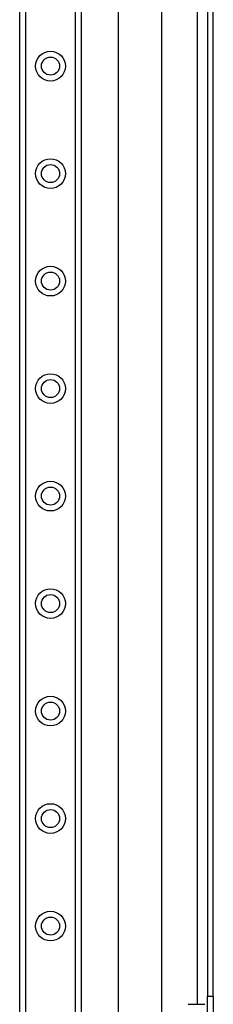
# Model space of a CAD drawing. Header units: inches. Extents: x 4 to 114, y 7 to 60.
# Tile 46 of 78: x 26.05 to 27.81, y 27.54 to 36.56. Entities that reach past the tile are written whole.
import ezdxf

# ---------------------------------------------------------------- set-up
doc = ezdxf.new("R2010")
doc.units = ezdxf.units.IN
doc.header["$MEASUREMENT"] = 0
doc.layers.add('Visible Edges(ANSI)', color=7, linetype='Continuous', lineweight=25)
doc.layers.add('Visible Tangent Edges(ANSI)', color=7, linetype='Continuous', lineweight=25)

msp = doc.modelspace()

# ---------------------------------------------------------------- linework, layer by layer
at = {"layer": 'Visible Edges(ANSI)'}
for p, q in [((26.045, 23.0105), (26.045, 44.3333)), ((26.607, 44.3333), (26.607, 23.0105)), ((26.9459, 26.4554), (26.9459, 40.8885)), ((27.3396, 40.0734), (27.3396, 27.2704)), ((27.759, 39.7304), (27.759, 27.6134)), ((27.812, 27.6134), (27.812, 39.7304)), ((27.759, 27.3014), (27.759, 27.6134)), ((27.812, 27.6134), (27.812, 27.3014)), ((27.5833, 27.5421), (27.7348, 27.5421))]:
    msp.add_line(p, q, dxfattribs=at)
for centre in [(26.326, 36.1326), (26.326, 35.1483), (26.326, 34.1641), (26.326, 33.1798), (26.326, 32.1955), (26.326, 31.2113), (26.326, 30.227), (26.326, 29.2428), (26.326, 28.2585)]:
    msp.add_circle(centre, 0.0825, dxfattribs=at)
at = {"layer": 'Visible Tangent Edges(ANSI)'}
for p, q in [((26.0989, 44.3333), (26.0989, 23.0105)), ((26.5532, 23.0105), (26.5532, 44.3333)), ((27.666, 39.8018), (27.666, 27.5421)), ((27.812, 27.6134), (27.759, 27.6134))]:
    msp.add_line(p, q, dxfattribs=at)
for centre in [(26.326, 36.1326), (26.326, 35.1483), (26.326, 34.1641), (26.326, 33.1798), (26.326, 32.1955), (26.326, 31.2113), (26.326, 30.227), (26.326, 29.2428), (26.326, 28.2585)]:
    msp.add_circle(centre, 0.1363, dxfattribs=at)

doc.saveas('drawing.dxf')
